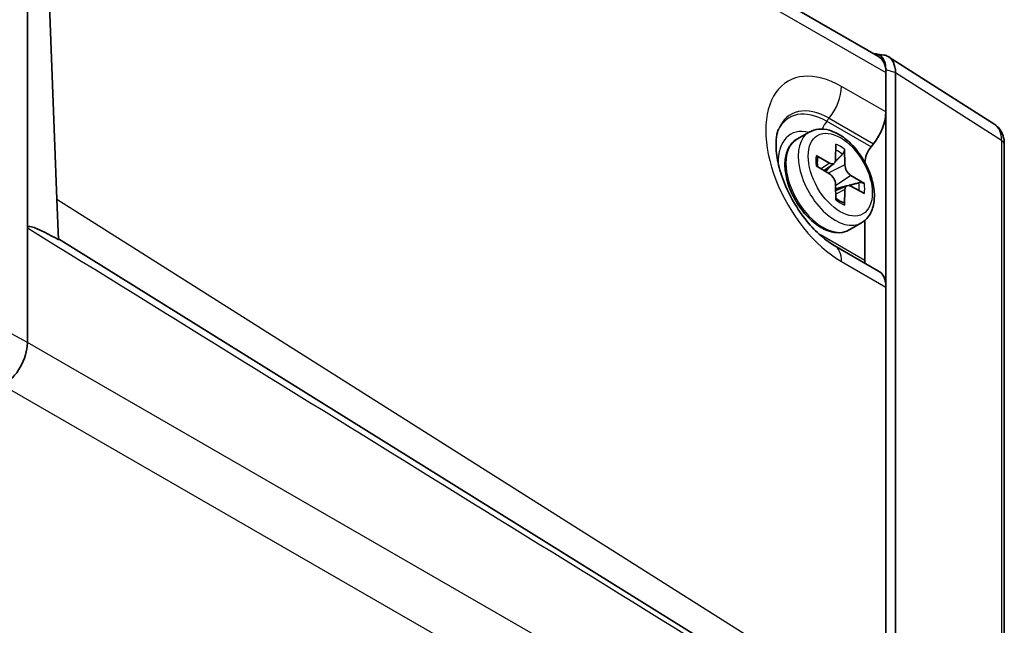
# Model space of a CAD drawing. Header units: millimetres. Extents: x 0 to 210, y 0 to 149.
# Tile 25 of 26: x 183 to 197, y 119 to 128. Entities that reach past the tile are written whole.
import ezdxf

# ---------------------------------------------------------------- set-up
doc = ezdxf.new("R2010")
doc.units = ezdxf.units.MM
doc.header["$LTSCALE"] = 0.5
doc.layers.add('Sichtbar (ISO)', color=7, linetype='Continuous', lineweight=35)
doc.layers.add('Sichtbar schmal (ISO)', color=7, linetype='Continuous', lineweight=25)

msp = doc.modelspace()

# ---------------------------------------------------------------- linework, layer by layer
at = {"layer": 'Sichtbar (ISO)'}
for p, q in [((182.938, 134.487), (182.938, 125.096)), ((182.952, 134.567), (195.138, 127.55)), ((183.362, 125.505), (183.145, 131.212)), ((195.094, 127.59), (195.214, 127.571)), ((195.28, 127.546), (196.802, 126.575)), ((195.242, 127.32), (195.242, 127.364)), ((195.242, 126.755), (195.242, 127.32)), ((195.38, 127.319), (195.38, 118.005)), ((195.242, 124.247), (195.242, 126.755)), ((194.143, 126.466), (193.966, 126.365)), ((194.525, 126.293), (194.521, 126.073)), ((194.654, 125.996), (194.651, 126.22)), ((195.065, 126.299), (195.03, 126.255)), ((196.939, 126.291), (196.939, 118.916)), ((194.434, 126.022), (194.242, 126.129)), ((194.499, 126.019), (194.356, 125.915)), ((194.242, 125.983), (194.434, 125.869)), ((194.933, 125.731), (194.741, 125.846)), ((194.521, 125.718), (194.525, 125.494)), ((194.684, 125.699), (194.523, 125.628)), ((194.651, 125.422), (194.654, 125.642)), ((194.741, 125.692), (194.933, 125.585)), ((183.384, 124.925), (183.362, 125.505)), ((194.941, 125.202), (194.941, 124.628)), ((182.938, 125.096), (182.938, 123.45)), ((194.891, 125.166), (194.714, 125.065)), ((183.383, 124.935), (195.234, 117.57)), ((195.138, 124.476), (194.501, 124.843)), ((195.242, 118.047), (195.242, 124.247))]:
    msp.add_line(p, q, dxfattribs=at)
for centre, major_axis, ratio, start_param, end_param in [((194.924, 127.181), (0.224, 0.39), 0.578093, 5.495853, 6.608523), ((194.888, 127.116), (0.25, 0.433), 0.578093, 5.495853, 6.283185), ((193.994, 127.774), (1.381, -0.491), 0.264056, 0.093689, 0.10168), ((194.888, 126.551), (-0.25, -0.433), 0.578093, 1.307063, 2.354261), ((195.118, 126.129), (-0.125, -0.217), 0.578093, 4.448656, 5.470944), ((194.433, 126.125), (0.062, -0.108), 0.578093, 5.517174, 7.053064), ((194.742, 125.947), (-0.062, 0.108), 0.578093, 0.804785, 2.340675), ((194.433, 125.767), (0.062, -0.108), 0.578093, 0.804785, 2.340675), ((194.742, 125.589), (-0.062, 0.108), 0.578093, 5.517174, 7.053064), ((195.118, 124.73), (-0.125, -0.217), 0.578093, 5.495853, 5.709549), ((194.888, 124.043), (0.25, 0.433), 0.578093, 5.495853, 6.283185), ((182.589, 123.243), (-0.245, -0.436), 0.570477, 0.777089, 2.347885)]:
    msp.add_ellipse(centre, major_axis=major_axis, ratio=ratio, start_param=start_param, end_param=end_param, dxfattribs=at)
for points, knots in [([(195.213, 127.571), (195.236, 127.567), (195.256, 127.56), (195.305, 127.532), (195.332, 127.502), (195.369, 127.422), (195.379, 127.373), (195.38, 127.322)], [-0.09578106, -0.09578106, -0.09578106, -0.09578106, -0.07453898, -0.07453898, -0.03726949, -0.03726949, 0, 0, 0, 0]), ([(194.501, 124.843), (194.442, 124.877), (194.378, 124.923), (194.244, 125.039), (194.174, 125.111), (194.04, 125.275), (193.976, 125.368), (193.862, 125.565), (193.812, 125.669), (193.735, 125.873), (193.707, 125.973), (193.673, 126.155), (193.666, 126.237), (193.668, 126.372), (193.677, 126.427), (193.692, 126.482), (193.697, 126.495), (193.701, 126.506)], [3.141593, 3.141593, 3.141593, 3.141593, 3.390582, 3.390582, 3.652555, 3.652555, 3.924729, 3.924729, 4.200648, 4.200648, 4.472947, 4.472947, 4.734638, 4.734638, 4.98278, 4.98278, 5.078322, 5.078322, 5.078322, 5.078322]), ([(194.143, 126.466), (194.183, 126.49), (194.229, 126.504), (194.328, 126.513), (194.381, 126.507), (194.494, 126.475), (194.553, 126.446), (194.671, 126.367), (194.728, 126.316), (194.833, 126.201), (194.88, 126.136), (194.962, 125.998), (194.996, 125.926), (195.047, 125.778), (195.065, 125.704), (195.08, 125.559), (195.078, 125.488), (195.05, 125.361), (195.026, 125.303), (194.963, 125.219), (194.929, 125.188), (194.891, 125.166)], [5.499721, 5.499721, 5.499721, 5.499721, 5.756996, 5.756996, 6.038858, 6.038858, 6.365768, 6.365768, 6.708596, 6.708596, 7.048757, 7.048757, 7.386886, 7.386886, 7.726595, 7.726595, 8.069446, 8.069446, 8.399836, 8.399836, 8.641314, 8.641314, 8.641314, 8.641314]), ([(196.939, 126.291), (196.939, 126.312), (196.938, 126.333), (196.932, 126.375), (196.927, 126.396), (196.914, 126.437), (196.905, 126.457), (196.884, 126.495), (196.87, 126.514), (196.839, 126.548), (196.821, 126.563), (196.802, 126.575)], [-0.7850555, -0.7850555, -0.7850555, -0.7850555, -0.6329007, -0.6329007, -0.4807459, -0.4807459, -0.3285911, -0.3285911, -0.1764363, -0.1764363, -0.0242814, -0.0242814, -0.0242814, -0.0242814]), ([(194.714, 125.065), (194.674, 125.041), (194.628, 125.028), (194.529, 125.023), (194.475, 125.032), (194.362, 125.071), (194.303, 125.102), (194.189, 125.186), (194.133, 125.238), (194.031, 125.355), (193.984, 125.421), (193.905, 125.56), (193.872, 125.633), (193.822, 125.779), (193.806, 125.853), (193.792, 125.994), (193.794, 126.062), (193.819, 126.183), (193.842, 126.237), (193.899, 126.316), (193.93, 126.344), (193.966, 126.365)], [2.358128, 2.358128, 2.358128, 2.358128, 2.641857, 2.641857, 2.945091, 2.945091, 3.272308, 3.272308, 3.603563, 3.603563, 3.933026, 3.933026, 4.261644, 4.261644, 4.591144, 4.591144, 4.922416, 4.922416, 5.249238, 5.249238, 5.499721, 5.499721, 5.499721, 5.499721]), ([(194.651, 126.22), (194.651, 126.212), (194.649, 126.202), (194.644, 126.185), (194.639, 126.175), (194.63, 126.161), (194.625, 126.154), (194.62, 126.149)], [0.02255835, 0.02255835, 0.02255835, 0.02255835, 0.02825515, 0.02825515, 0.03385935, 0.03385935, 0.03835278, 0.03835278, 0.03835278, 0.03835278]), ([(194.242, 126.129), (194.249, 126.125), (194.255, 126.12), (194.263, 126.109), (194.265, 126.103), (194.265, 126.095), (194.265, 126.093), (194.264, 126.091)], [0.02255835, 0.02255835, 0.02255835, 0.02255835, 0.02825515, 0.02825515, 0.03385935, 0.03385935, 0.03557914, 0.03557914, 0.03557914, 0.03557914]), ([(194.262, 125.971), (194.262, 125.976), (194.261, 125.981), (194.26, 125.996), (194.259, 126.006), (194.258, 126.025), (194.258, 126.034), (194.259, 126.051), (194.26, 126.06), (194.262, 126.076), (194.263, 126.084), (194.264, 126.091)], [4.5523463, 4.5523463, 4.5523463, 4.5523463, 4.593688, 4.593688, 4.6738414, 4.6738414, 4.7539947, 4.7539947, 4.8341481, 4.8341481, 4.9143015, 4.9143015, 4.9143015, 4.9143015]), ([(194.856, 125.74), (194.863, 125.742), (194.872, 125.743), (194.888, 125.744), (194.899, 125.743), (194.917, 125.739), (194.926, 125.735), (194.933, 125.731)], [0.05146374, 0.05146374, 0.05146374, 0.05146374, 0.05595717, 0.05595717, 0.06156138, 0.06156138, 0.06725817, 0.06725817, 0.06725817, 0.06725817]), ([(194.629, 125.459), (194.622, 125.462), (194.615, 125.465), (194.6, 125.471), (194.592, 125.475), (194.576, 125.483), (194.569, 125.488), (194.553, 125.497), (194.545, 125.503), (194.532, 125.512), (194.528, 125.515), (194.524, 125.518)], [2.9396477, 2.9396477, 2.9396477, 2.9396477, 3.0198122, 3.0198122, 3.0999766, 3.0999766, 3.1801411, 3.1801411, 3.2603056, 3.2603056, 3.3013398, 3.3013398, 3.3013398, 3.3013398]), ([(194.629, 125.459), (194.631, 125.459), (194.633, 125.458), (194.639, 125.454), (194.644, 125.449), (194.649, 125.437), (194.651, 125.429), (194.651, 125.422)], [0.05419747, 0.05419747, 0.05419747, 0.05419747, 0.05595717, 0.05595717, 0.06156138, 0.06156138, 0.06725817, 0.06725817, 0.06725817, 0.06725817]), ([(183.384, 124.925), (183.271, 124.988), (183.088, 125.088), (182.981, 125.113), (182.967, 125.116), (182.951, 125.114), (182.947, 125.112), (182.942, 125.108), (182.94, 125.106), (182.938, 125.102), (182.938, 125.099), (182.938, 125.096)], [-0.1002487, -0.1002487, -0.1002487, -0.1002487, -0.0212304, -0.0212304, -0.0093133, -0.0093133, -0.0046177, -0.0046177, -0.0020427, -0.0020427, 0, 0, 0, 0])]:
    msp.add_open_spline(points, degree=3, knots=knots, dxfattribs=at)
for points, weights in [([(194.516, 126.043), (194.563, 126.091), (194.62, 126.149)], [1.03286765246, 1.02469118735, 1.00901411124]), ([(194.378, 125.902), (194.422, 125.947), (194.477, 126.004)], [1.03889042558, 1.04485033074, 1.03852130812]), ([(194.856, 125.74), (194.777, 125.72), (194.711, 125.703)], [1.00901411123, 1.02491963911, 1.03310436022]), ([(194.665, 125.691), (194.586, 125.671), (194.522, 125.654)], [1.03798604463, 1.0450402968, 1.03898130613])]:
    msp.add_rational_spline(points, weights, degree=2, dxfattribs=at)
at = {"layer": 'Sichtbar schmal (ISO)'}
for p, q in [((183.026, 134.354), (195.242, 127.32)), ((195.242, 127.364), (195.38, 127.322)), ((195.38, 127.319), (196.898, 126.35)), ((195.242, 126.755), (194.605, 127.121)), ((194.393, 126.622), (194.429, 126.666)), ((195.03, 126.255), (194.393, 126.622)), ((194.429, 126.666), (195.065, 126.299)), ((196.898, 126.35), (196.898, 115.411)), ((194.434, 126.022), (194.314, 125.94)), ((194.654, 125.996), (194.415, 125.88)), ((194.741, 125.846), (194.522, 125.698)), ((194.654, 125.642), (194.523, 125.579)), ((183.362, 125.505), (195.242, 118.001)), ((194.941, 124.628), (194.305, 124.995)), ((194.605, 124.613), (195.242, 124.247)), ((182.938, 123.45), (182.282, 123.808)), ((195.277, 116.344), (182.938, 123.45)), ((182.589, 122.835), (194.923, 115.732))]:
    msp.add_line(p, q, dxfattribs=at)
for centre, major_axis, ratio, start_param, end_param in [((194.605, 125.867), (-0.766, 1.329), 0.578093, 5.499721, 8.641314), ((194.252, 126.918), (0.25, 0.433), 0.578093, 4.448656, 5.495853), ((194.393, 125.745), (-0.535, 0.929), 0.578093, 5.499721, 6.670053), ((194.429, 125.765), (-0.549, 0.954), 0.578093, 5.499721, 6.704584), ((194.482, 126.496), (0.125, 0.217), 0.578093, 1.307063, 1.830205), ((194.305, 125.694), (-0.427, 0.742), 0.578093, 5.780961, 7.112996), ((194.517, 125.816), (-0.374, 0.65), 0.578093, 0, 3.141593), ((196.542, 126.148), (0.255, 0.43), 0.577881, 5.504055, 6.264829), ((194.34, 125.715), (0.374, -0.65), 0.578093, 3.141593, 6.283185), ((196.789, 126.291), (0.15, 0), 0.575862, 0, 0.759218), ((194.558, 125.84), (0.214, -0.372), 0.578093, 2.154714, 2.47355), ((194.588, 125.857), (-0.248, 0.43), 0.578093, 5.319107, 5.680335), ((194.588, 125.857), (0.248, -0.43), 0.578093, 3.748311, 4.109538), ((194.558, 125.84), (0.214, -0.372), 0.578093, 0.671527, 0.990746), ((194.588, 125.857), (-0.248, 0.43), 0.578093, 3.748311, 4.109538), ((194.588, 125.857), (0.248, -0.43), 0.578093, 5.319107, 5.680335), ((194.305, 125.694), (-0.427, 0.742), 0.578093, 2.311782, 2.358128), ((194.482, 125.096), (-0.125, -0.217), 0.578093, 5.495853, 5.538366), ((194.252, 124.41), (0.25, 0.433), 0.578093, 5.495853, 6.283185)]:
    msp.add_ellipse(centre, major_axis=major_axis, ratio=ratio, start_param=start_param, end_param=end_param, dxfattribs=at)
msp.add_ellipse((194.588, 125.857), major_axis=(0.324, -0.563), ratio=0.578093, dxfattribs=at)
msp.add_open_spline([(182.938, 125.096), (187.051, 122.555), (191.164, 120.013), (195.277, 117.472)], degree=3, dxfattribs=at)

doc.saveas('drawing.dxf')
